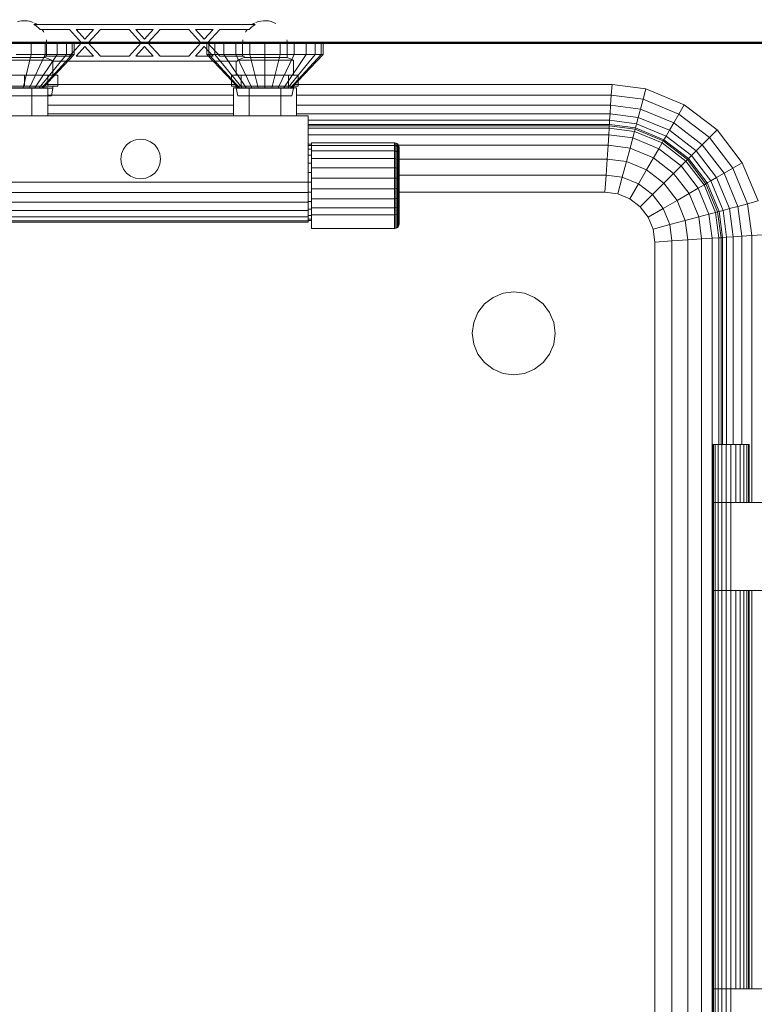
# Model space of a CAD drawing. Header units: millimetres. Extents: x 106 to 24511, y 2709 to 39091.
# Tile 82 of 87: x 23238 to 23681, y 36928 to 37522. Entities that reach past the tile are written whole.
import ezdxf

# ---------------------------------------------------------------- set-up
doc = ezdxf.new("R2010")
doc.units = ezdxf.units.MM
for name, color, linetype, lineweight in [('A-PART-____-MCUT', 2, 'Continuous', 50), ('A-PART-____-OTLN', 2, 'Continuous', 20), ('A-WALL-____-MCUT', 113, 'Continuous', 50), ('A-WALL-____-OTLN', 113, 'Continuous', 20), ('M-EQPM-____-OTLN', 50, 'Continuous', 20)]:
    doc.layers.add(name, color=color, linetype=linetype, lineweight=lineweight)

# ---------------------------------------------------------------- blocks, each defined once
blk = doc.blocks.new('Прямая форма - Masonry Block - Structural-612305-В_Этаж 03_Вентиляция')
at = {"layer": 'A-WALL-____-MCUT', "color": 9}
blk.add_line((3475, -400), (4080, -400), dxfattribs=at)
blk = doc.blocks.new('Прямая форма - SW - 004-612307-В_Этаж 03_Вентиляция')
blk.add_blockref('Прямая форма - Masonry Block - Structural-612305-В_Этаж 03_Вентиляция', (0, 0))
blk = doc.blocks.new('Family - Masonry Block - Structural-612315-В_Этаж 03_Вентиляция')
at = {"layer": 'A-PART-____-MCUT', "color": 9}
blk.add_line((3475, -400), (4080, -400), dxfattribs=at)
blk = doc.blocks.new('Прямая форма - V line-612403-В_Этаж 03_Вентиляция')
at = {"layer": 'M-EQPM-____-OTLN', "color": 253}
for p, q in [((-15.94, 450), (-15.94, 443)), ((-7.5, 450), (-7.5, 443)), ((-0.25, 450), (-0.25, 443)), ((5.31, 450), (5.31, 443)), ((8.81, 450), (8.81, 443)), ((10, 443), (10, 450)), ((90, 450), (90, 443)), ((91.19, 443), (91.19, 450)), ((94.69, 443), (94.69, 450)), ((100.25, 443), (100.25, 450)), ((107.5, 443), (107.5, 450)), ((115.94, 443), (115.94, 450)), ((125, 443), (125, 450)), ((134.06, 443), (134.06, 450)), ((142.5, 443), (142.5, 450)), ((149.75, 443), (149.75, 450)), ((155.31, 443), (155.31, 450)), ((158.81, 443), (158.81, 450)), ((160, 443), (160, 450)), ((-15.94, 443), (-25, 443)), ((-15.94, 443), (-20.86, 423)), ((-7.5, 443), (-17, 423)), ((-7.5, 443), (-15.94, 443)), ((-0.25, 443), (-13.69, 423)), ((5.31, 443), (-11.14, 423)), ((8.81, 443), (-9.55, 423)), ((-9, 423), (10, 443)), ((-0.25, 443), (-7.5, 443)), ((5.31, 443), (-0.25, 443)), ((8.81, 443), (5.31, 443)), ((10, 443), (8.81, 443)), ((91.19, 443), (90, 443)), ((90, 443), (109, 423)), ((109.55, 423), (91.19, 443)), ((94.69, 443), (91.19, 443)), ((111.14, 423), (94.69, 443)), ((100.25, 443), (94.69, 443)), ((113.69, 423), (100.25, 443)), ((107.5, 443), (100.25, 443)), ((115.94, 443), (107.5, 443)), ((107.5, 443), (117, 423)), ((125, 443), (115.94, 443)), ((115.94, 443), (120.86, 423)), ((134.06, 443), (125, 443)), ((125, 443), (125, 423)), ((134.06, 443), (129.14, 423)), ((142.5, 443), (133, 423)), ((142.5, 443), (134.06, 443)), ((149.75, 443), (136.31, 423)), ((155.31, 443), (138.86, 423)), ((158.81, 443), (140.45, 423)), ((160, 443), (141, 423)), ((149.75, 443), (142.5, 443)), ((155.31, 443), (149.75, 443)), ((158.81, 443), (155.31, 443)), ((160, 443), (158.81, 443)), ((-34.5, 423), (-15.5, 423)), ((-6, 423), (-15.5, 423)), ((-15.5, 423), (-15.5, 406)), ((-7.1, 425), (107.1, 425)), ((-6, 406), (-6, 423)), ((106, 423), (106, 406)), ((115.5, 423), (106, 423)), ((115.5, 406), (115.5, 423)), ((134.5, 423), (115.5, 423)), ((134.5, 406), (134.5, 423)), ((134.5, 423), (144, 423)), ((142.9, 425), (334.26, 425)), ((144, 423), (144, 406)), ((333.84, 418.53), (334.26, 425)), ((334.26, 425), (354.73, 422.3)), ((353.04, 416), (354.73, 422.3)), ((354.73, 422.3), (377.78, 412.76)), ((-6, 418.53), (105.72, 418.53)), ((144, 418.53), (333.84, 418.53)), ((333.44, 412.5), (333.84, 418.53)), ((333.84, 418.53), (353.04, 416)), ((351.47, 410.13), (353.04, 416)), ((353.04, 416), (374.52, 407.11)), ((-6, 412.5), (105.72, 412.5)), ((144, 412.5), (333.44, 412.5)), ((333.1, 407.32), (333.44, 412.5)), ((333.44, 412.5), (351.47, 410.13)), ((350.12, 405.08), (351.47, 410.13)), ((351.47, 410.13), (371.48, 401.84)), ((374.52, 407.11), (377.78, 412.76)), ((377.78, 412.76), (397.57, 397.57)), ((151, 406), (-51, 406)), ((-6, 407.32), (105.72, 407.32)), ((144, 407.32), (333.1, 407.32)), ((151, 366), (151, 406)), ((332.84, 403.35), (333.1, 407.32)), ((333.1, 407.32), (350.12, 405.08)), ((350.12, 405.08), (349.08, 401.21)), ((350.12, 405.08), (368.87, 397.32)), ((371.48, 401.84), (374.52, 407.11)), ((374.52, 407.11), (392.96, 392.96)), ((151, 403.35), (332.84, 403.35)), ((332.68, 400.85), (151, 400.85)), ((332.62, 400), (151, 400)), ((151, 398.64), (332.53, 398.64)), ((332.53, 398.64), (332.27, 394.64)), ((332.62, 400), (332.53, 398.64)), ((332.53, 398.64), (347.85, 396.62)), ((332.68, 400.85), (332.62, 400)), ((348.21, 397.95), (332.62, 400)), ((332.84, 403.35), (332.68, 400.85)), ((348.43, 398.78), (332.68, 400.85)), ((349.08, 401.21), (332.84, 403.35)), ((348.21, 397.95), (347.85, 396.62)), ((348.43, 398.78), (348.21, 397.95)), ((365.17, 390.92), (348.21, 397.95)), ((349.08, 401.21), (348.43, 398.78)), ((365.6, 391.66), (348.43, 398.78)), ((366.86, 393.85), (349.08, 401.21)), ((368.87, 397.32), (371.48, 401.84)), ((371.48, 401.84), (388.66, 388.66)), ((392.96, 392.96), (397.57, 397.57)), ((397.57, 397.57), (412.76, 377.78)), ((46.89, 391.59), (50, 392)), ((50, 392), (53.11, 391.59)), ((151, 394.64), (332.27, 394.64)), ((332.27, 394.64), (331.85, 388.28)), ((332.27, 394.64), (346.81, 392.73)), ((346.81, 392.73), (345.15, 386.53)), ((347.85, 396.62), (346.81, 392.73)), ((346.81, 392.73), (362.47, 386.24)), ((347.85, 396.62), (364.49, 389.73)), ((365.6, 391.66), (365.17, 390.92)), ((366.86, 393.85), (365.6, 391.66)), ((380.35, 380.35), (365.6, 391.66)), ((368.87, 397.32), (366.86, 393.85)), ((382.13, 382.13), (366.86, 393.85)), ((384.96, 384.96), (368.87, 397.32)), ((388.66, 388.66), (392.96, 392.96)), ((392.96, 392.96), (407.11, 374.52)), ((38.41, 383.11), (39.61, 386)), ((39.61, 386), (41.51, 388.49)), ((41.51, 388.49), (44, 390.39)), ((44, 390.39), (46.89, 391.59)), ((53.11, 391.59), (56, 390.39)), ((56, 390.39), (58.49, 388.49)), ((58.49, 388.49), (60.39, 386)), ((60.39, 386), (61.59, 383.11)), ((153, 389), (151, 389)), ((153, 388.22), (151, 388.22)), ((153, 385.92), (151, 385.92)), ((153, 388.11), (153, 389.79)), ((203, 389.79), (153, 389.79)), ((153, 384.87), (153, 388.11)), ((203, 388.11), (153, 388.11)), ((203, 388.11), (203, 389.79)), ((203.39, 389.76), (203, 389.79)), ((203.39, 389.76), (203, 389.79)), ((331.85, 388.28), (203, 388.28)), ((203, 384.87), (203, 388.11)), ((203.39, 388.09), (203, 388.11)), ((203.39, 388.09), (203, 388.11)), ((203.39, 388.09), (203.39, 389.76)), ((203.39, 389.76), (203.39, 388.09)), ((204.15, 389.56), (203.39, 389.76)), ((204.15, 389.56), (203.39, 389.76)), ((203.39, 384.85), (203.39, 388.09)), ((204.15, 387.9), (203.39, 388.09)), ((204.15, 387.9), (204.15, 389.56)), ((204.15, 389.56), (204.15, 387.9)), ((204.83, 389.17), (204.15, 389.56)), ((204.83, 389.17), (204.15, 389.56)), ((204.15, 384.69), (204.15, 387.9)), ((204.83, 387.53), (204.15, 387.9)), ((204.83, 387.53), (204.83, 389.17)), ((204.83, 389.17), (204.83, 387.53)), ((205.38, 388.61), (204.83, 389.17)), ((205.38, 388.61), (204.83, 389.17)), ((204.83, 384.38), (204.83, 387.53)), ((205.38, 387.02), (204.83, 387.53)), ((205.38, 387.02), (205.38, 388.61)), ((205.38, 388.61), (205.38, 387.02)), ((205.77, 387.94), (205.38, 388.61)), ((205.77, 387.94), (205.38, 388.61)), ((205.38, 383.94), (205.38, 387.02)), ((205.77, 386.39), (205.38, 387.02)), ((205.77, 386.39), (205.38, 387.02)), ((205.77, 386.39), (205.77, 387.94)), ((205.77, 387.94), (205.77, 386.39)), ((205.97, 387.18), (205.77, 387.94)), ((205.97, 387.18), (205.77, 387.94)), ((205.77, 383.4), (205.77, 386.39)), ((205.77, 386.39), (205.77, 383.4)), ((205.97, 385.68), (205.77, 386.39)), ((205.97, 385.68), (205.77, 386.39)), ((205.97, 385.68), (205.97, 387.18)), ((205.97, 387.18), (205.97, 385.68)), ((206, 386.79), (205.97, 387.18)), ((206, 386.79), (205.97, 387.18)), ((206, 385.32), (206, 386.79)), ((206, 386.79), (206, 385.32)), ((331.85, 388.28), (331.31, 380)), ((331.85, 388.28), (345.15, 386.53)), ((345.15, 386.53), (342.99, 378.46)), ((345.15, 386.53), (359.26, 380.69)), ((362.47, 386.24), (359.26, 380.69)), ((364.49, 389.73), (362.47, 386.24)), ((362.47, 386.24), (375.92, 375.92)), ((365.17, 390.92), (364.49, 389.73)), ((364.49, 389.73), (378.77, 378.77)), ((379.74, 379.74), (365.17, 390.92)), ((388.66, 388.66), (384.96, 384.96)), ((388.66, 388.66), (401.84, 371.48)), ((38, 380), (38.41, 383.11)), ((38.41, 376.89), (38, 380)), ((61.59, 383.11), (62, 380)), ((62, 380), (61.59, 376.89)), ((153, 382.26), (151, 382.26)), ((153, 380.3), (153, 384.87)), ((203, 384.87), (153, 384.87)), ((153, 374.72), (153, 380.3)), ((203, 380.3), (153, 380.3)), ((203, 380.3), (203, 384.87)), ((203.39, 384.85), (203, 384.87)), ((203, 374.72), (203, 380.3)), ((203.39, 380.29), (203, 380.3)), ((203.39, 380.29), (203.39, 384.85)), ((204.15, 384.69), (203.39, 384.85)), ((203.39, 374.71), (203.39, 380.29)), ((204.15, 380.17), (203.39, 380.29)), ((204.15, 380.17), (204.15, 384.69)), ((204.83, 384.38), (204.15, 384.69)), ((204.15, 374.64), (204.15, 380.17)), ((204.83, 379.93), (204.15, 380.17)), ((204.83, 379.93), (204.83, 384.38)), ((205.38, 383.94), (204.83, 384.38)), ((204.83, 374.5), (204.83, 379.93)), ((205.38, 379.6), (204.83, 379.93)), ((205.38, 379.6), (205.38, 383.94)), ((205.77, 383.4), (205.38, 383.94)), ((205.77, 379.19), (205.77, 383.4)), ((205.97, 382.8), (205.77, 383.4)), ((205.97, 382.8), (205.77, 383.4)), ((331.31, 380), (205.77, 380)), ((205.97, 382.8), (205.97, 385.68)), ((205.97, 385.68), (205.97, 382.8)), ((206, 385.32), (205.97, 385.68)), ((206, 385.32), (205.97, 385.68)), ((205.97, 378.73), (205.97, 382.8)), ((205.97, 382.8), (205.97, 378.73)), ((206, 382.49), (205.97, 382.8)), ((206, 382.49), (205.97, 382.8)), ((206, 382.49), (206, 385.32)), ((206, 385.32), (206, 382.49)), ((206, 378.5), (206, 382.49)), ((206, 382.49), (206, 378.5)), ((331.31, 380), (330.68, 370.35)), ((342.99, 378.46), (331.31, 380)), ((359.26, 380.69), (355.09, 373.45)), ((359.26, 380.69), (371.39, 371.39)), ((380.35, 380.35), (379.74, 379.74)), ((382.13, 382.13), (380.35, 380.35)), ((391.66, 365.6), (380.35, 380.35)), ((384.96, 384.96), (382.13, 382.13)), ((393.85, 366.86), (382.13, 382.13)), ((397.32, 368.87), (384.96, 384.96)), ((39.61, 374), (38.41, 376.89)), ((41.51, 371.51), (39.61, 374)), ((60.39, 374), (58.49, 371.51)), ((61.59, 376.89), (60.39, 374)), ((153, 377.5), (151, 377.5)), ((153, 368.53), (153, 374.72)), ((203, 374.72), (153, 374.72)), ((203, 368.53), (203, 374.72)), ((203.39, 374.71), (203, 374.72)), ((203.39, 368.53), (203.39, 374.71)), ((204.15, 374.64), (203.39, 374.71)), ((204.15, 368.51), (204.15, 374.64)), ((204.83, 374.5), (204.15, 374.64)), ((204.83, 368.46), (204.83, 374.5)), ((205.38, 374.29), (204.83, 374.5)), ((205.38, 374.29), (205.38, 379.6)), ((205.77, 379.19), (205.38, 379.6)), ((205.38, 368.41), (205.38, 374.29)), ((205.77, 374.04), (205.38, 374.29)), ((205.77, 374.04), (205.77, 379.19)), ((205.97, 378.73), (205.77, 379.19)), ((205.97, 378.73), (205.77, 379.19)), ((205.77, 368.33), (205.77, 374.04)), ((205.97, 373.77), (205.77, 374.04)), ((205.97, 373.77), (205.77, 374.04)), ((205.97, 373.77), (205.97, 378.73)), ((205.97, 378.73), (205.97, 373.77)), ((206, 378.5), (205.97, 378.73)), ((206, 378.5), (205.97, 378.73)), ((206, 373.62), (206, 378.5)), ((206, 378.5), (206, 373.62)), ((342.99, 378.46), (340.47, 369.06)), ((355.09, 373.45), (342.99, 378.46)), ((375.92, 375.92), (371.39, 371.39)), ((378.77, 378.77), (375.92, 375.92)), ((375.92, 375.92), (386.24, 362.47)), ((379.74, 379.74), (378.77, 378.77)), ((378.77, 378.77), (389.73, 364.49)), ((390.92, 365.17), (379.74, 379.74)), ((401.84, 371.48), (407.11, 374.52)), ((407.11, 374.52), (412.76, 377.78)), ((407.11, 374.52), (416, 353.04)), ((412.76, 377.78), (422.3, 354.73)), ((44, 369.61), (41.51, 371.51)), ((46.89, 368.41), (44, 369.61)), ((50, 368), (46.89, 368.41)), ((53.11, 368.41), (50, 368)), ((56, 369.61), (53.11, 368.41)), ((58.49, 371.51), (56, 369.61)), ((153, 371.95), (151, 371.95)), ((153, 362.16), (153, 368.53)), ((203, 368.53), (153, 368.53)), ((203, 362.16), (203, 368.53)), ((203.39, 368.53), (203, 368.53)), ((203.39, 362.16), (203.39, 368.53)), ((204.15, 368.51), (203.39, 368.53)), ((204.15, 362.2), (204.15, 368.51)), ((204.83, 368.46), (204.15, 368.51)), ((204.83, 362.26), (204.83, 368.46)), ((205.38, 368.41), (204.83, 368.46)), ((205.38, 362.35), (205.38, 368.41)), ((205.77, 368.33), (205.38, 368.41)), ((330.68, 370.35), (205.77, 370.35)), ((205.77, 362.46), (205.77, 368.33)), ((205.97, 368.25), (205.77, 368.33)), ((205.97, 368.25), (205.77, 368.33)), ((205.97, 368.25), (205.97, 373.77)), ((205.97, 373.77), (205.97, 368.25)), ((206, 373.62), (205.97, 373.77)), ((206, 373.62), (205.97, 373.77)), ((205.97, 362.58), (205.97, 368.25)), ((205.97, 368.25), (205.97, 362.58)), ((206, 368.21), (205.97, 368.25)), ((206, 368.21), (205.97, 368.25)), ((206, 368.21), (206, 373.62)), ((206, 373.62), (206, 368.21)), ((206, 362.64), (206, 368.21)), ((206, 368.21), (206, 362.64)), ((330.68, 370.35), (330, 360)), ((340.47, 369.06), (330.68, 370.35)), ((340.47, 369.06), (337.76, 358.98)), ((350.22, 365.02), (340.47, 369.06)), ((355.09, 373.45), (350.22, 365.02)), ((355.09, 373.45), (365.48, 365.48)), ((371.39, 371.39), (365.48, 365.48)), ((371.39, 371.39), (380.69, 359.26)), ((397.32, 368.87), (393.85, 366.86)), ((401.84, 371.48), (397.32, 368.87)), ((405.08, 350.12), (397.32, 368.87)), ((410.13, 351.47), (401.84, 371.48)), ((-51, 366), (151, 366)), ((153, 366), (151, 366)), ((151, 359.79), (151, 366)), ((153, 356.06), (153, 362.16)), ((153, 362.16), (203, 362.16)), ((203, 356.06), (203, 362.16)), ((203, 362.16), (203.39, 362.16)), ((203.39, 362.16), (204.15, 362.2)), ((203.39, 356.07), (203.39, 362.16)), ((204.15, 362.2), (204.83, 362.26)), ((204.15, 356.15), (204.15, 362.2)), ((204.83, 362.26), (205.38, 362.35)), ((204.83, 356.32), (204.83, 362.26)), ((205.38, 362.35), (205.77, 362.46)), ((205.38, 356.55), (205.38, 362.35)), ((205.77, 362.46), (205.97, 362.58)), ((205.97, 362.58), (205.77, 362.46)), ((205.77, 356.83), (205.77, 362.46)), ((205.97, 362.58), (206, 362.64)), ((206, 362.64), (205.97, 362.58)), ((205.97, 362.58), (205.97, 357.15)), ((205.97, 357.15), (205.97, 362.58)), ((206, 362.64), (206, 357.31)), ((206, 357.31), (206, 362.64)), ((350.22, 365.02), (345, 355.98)), ((358.6, 358.6), (350.22, 365.02)), ((365.48, 365.48), (358.6, 358.6)), ((365.48, 365.48), (373.45, 355.09)), ((386.24, 362.47), (380.69, 359.26)), ((389.73, 364.49), (386.24, 362.47)), ((386.24, 362.47), (392.73, 346.81)), ((390.92, 365.17), (389.73, 364.49)), ((389.73, 364.49), (396.62, 347.85)), ((391.66, 365.6), (390.92, 365.17)), ((397.95, 348.21), (390.92, 365.17)), ((393.85, 366.86), (391.66, 365.6)), ((398.78, 348.43), (391.66, 365.6)), ((401.21, 349.08), (393.85, 366.86)), ((-51, 359.79), (151, 359.79)), ((153, 360.05), (151, 360.05)), ((151, 359.79), (151, 354)), ((153, 350.66), (153, 356.06)), ((203, 356.06), (153, 356.06)), ((203.39, 356.07), (203, 356.06)), ((203, 350.66), (203, 356.06)), ((204.15, 356.15), (203.39, 356.07)), ((203.39, 350.67), (203.39, 356.07)), ((204.83, 356.32), (204.15, 356.15)), ((204.15, 350.8), (204.15, 356.15)), ((205.38, 356.55), (204.83, 356.32)), ((204.83, 351.06), (204.83, 356.32)), ((205.77, 356.83), (205.38, 356.55)), ((205.38, 351.41), (205.38, 356.55)), ((330, 360), (205.77, 360)), ((330, 360), (205.77, 360)), ((205.97, 357.15), (205.77, 356.83)), ((205.97, 357.15), (205.77, 356.83)), ((205.77, 351.85), (205.77, 356.83)), ((206, 357.31), (205.97, 357.15)), ((206, 357.31), (205.97, 357.15)), ((205.97, 357.15), (205.97, 352.34)), ((205.97, 352.34), (205.97, 357.15)), ((206, 357.31), (206, 352.59)), ((206, 352.59), (206, 357.31)), ((337.76, 358.98), (330, 360)), ((337.76, 358.98), (330, 360)), ((345, 355.98), (337.76, 358.98)), ((345, 355.98), (337.76, 358.98)), ((358.6, 358.6), (351.21, 351.21)), ((365.02, 350.22), (358.6, 358.6)), ((380.69, 359.26), (373.45, 355.09)), ((380.69, 359.26), (386.53, 345.15)), ((151, 354), (-51, 354)), ((153, 354.5), (151, 354.5)), ((151, 354), (151, 349.03)), ((153, 346.34), (153, 350.66)), ((203, 350.66), (153, 350.66)), ((203.39, 350.67), (203, 350.66)), ((203, 346.34), (203, 350.66)), ((204.15, 350.8), (203.39, 350.67)), ((203.39, 346.36), (203.39, 350.67)), ((204.83, 351.06), (204.15, 350.8)), ((204.15, 346.52), (204.15, 350.8)), ((205.38, 351.41), (204.83, 351.06)), ((204.83, 346.82), (204.83, 351.06)), ((205.77, 351.85), (205.38, 351.41)), ((205.38, 347.26), (205.38, 351.41)), ((205.97, 352.34), (205.77, 351.85)), ((205.97, 352.34), (205.77, 351.85)), ((205.77, 347.79), (205.77, 351.85)), ((206, 352.59), (205.97, 352.34)), ((206, 352.59), (205.97, 352.34)), ((205.97, 352.34), (205.97, 348.38)), ((205.97, 348.38), (205.97, 352.34)), ((206, 352.59), (206, 348.68)), ((206, 348.68), (206, 352.59)), ((351.21, 351.21), (345, 355.98)), ((351.21, 351.21), (345, 355.98)), ((355.98, 345), (351.21, 351.21)), ((355.98, 345), (351.21, 351.21)), ((365.02, 350.22), (355.98, 345)), ((373.45, 355.09), (365.02, 350.22)), ((365.02, 350.22), (369.06, 340.47)), ((373.45, 355.09), (378.46, 342.99)), ((405.08, 350.12), (401.21, 349.08)), ((410.13, 351.47), (405.08, 350.12)), ((407.32, 333.1), (405.08, 350.12)), ((416, 353.04), (410.13, 351.47)), ((412.5, 333.44), (410.13, 351.47)), ((416, 353.04), (422.3, 354.73)), ((416, 353.04), (418.53, 333.84)), ((151, 349.03), (-51, 349.03)), ((151, 345.22), (-51, 345.22)), ((153, 349.74), (151, 349.74)), ((151, 349.03), (151, 345.22)), ((153, 346.08), (151, 346.08)), ((151, 345.22), (151, 342.82)), ((153, 338.08), (153, 346.34)), ((203, 346.34), (153, 346.34)), ((203.39, 346.36), (203, 346.34)), ((203, 338.08), (203, 346.34)), ((204.15, 346.52), (203.39, 346.36)), ((203.39, 338.11), (203.39, 346.36)), ((204.83, 346.82), (204.15, 346.52)), ((204.15, 338.31), (204.15, 346.52)), ((205.38, 347.26), (204.83, 346.82)), ((204.83, 338.7), (204.83, 346.82)), ((205.77, 347.79), (205.38, 347.26)), ((205.38, 339.25), (205.38, 347.26)), ((205.97, 348.38), (205.77, 347.79)), ((205.77, 339.93), (205.77, 347.79)), ((206, 348.68), (205.97, 348.38)), ((206, 348.68), (205.97, 348.38)), ((205.97, 340.69), (205.97, 348.38)), ((358.98, 337.76), (355.98, 345)), ((358.98, 337.76), (355.98, 345)), ((386.53, 345.15), (378.46, 342.99)), ((392.73, 346.81), (386.53, 345.15)), ((386.53, 345.15), (388.28, 331.85)), ((396.62, 347.85), (392.73, 346.81)), ((392.73, 346.81), (394.64, 332.27)), ((397.95, 348.21), (396.62, 347.85)), ((396.62, 347.85), (398.64, 332.53)), ((398.78, 348.43), (397.95, 348.21)), ((400, 332.62), (397.95, 348.21)), ((401.21, 349.08), (398.78, 348.43)), ((400.85, 332.68), (398.78, 348.43)), ((403.35, 332.84), (401.21, 349.08)), ((151, 342.82), (-51, 342.82)), ((151, 342), (-51, 342)), ((153, 343.78), (151, 343.78)), ((153, 343), (151, 343)), ((151, 342.82), (151, 342)), ((204.15, 338.31), (203.39, 338.11)), ((204.83, 338.7), (204.15, 338.31)), ((205.38, 339.25), (204.83, 338.7)), ((205.77, 339.93), (205.38, 339.25)), ((205.97, 340.69), (205.77, 339.93)), ((369.06, 340.47), (358.98, 337.76)), ((378.46, 342.99), (369.06, 340.47)), ((369.06, 340.47), (370.35, 330.68)), ((378.46, 342.99), (380, 331.31)), ((203, 338.08), (153, 338.08)), ((203.39, 338.11), (203, 338.08)), ((360, 330), (358.98, 337.76)), ((360, 330), (358.98, 337.76)), ((398.64, 332.53), (394.64, 332.27)), ((400, 332.62), (398.64, 332.53)), ((398.64, 332.53), (398.64, 208)), ((400.85, 332.68), (400, 332.62)), ((400, 208), (400, 332.62)), ((403.35, 332.84), (400.85, 332.68)), ((400.85, 208), (400.85, 332.68)), ((407.32, 333.1), (403.35, 332.84)), ((403.35, 208), (403.35, 332.84)), ((412.5, 333.44), (407.32, 333.1)), ((407.32, 208), (407.32, 333.1)), ((418.53, 333.84), (412.5, 333.44)), ((412.5, 208), (412.5, 333.44)), ((418.53, 333.84), (425, 334.26)), ((418.53, 173), (418.53, 333.84)), ((370.35, 330.68), (360, 330)), ((360, 330), (360, -330)), ((360, 0), (360, 330)), ((380, 331.31), (370.35, 330.68)), ((370.35, 330.68), (370.35, -330.68)), ((388.28, 331.85), (380, 331.31)), ((380, 331.31), (380, -331.31)), ((394.64, 332.27), (388.28, 331.85)), ((388.28, 331.85), (388.28, -331.85)), ((394.64, 332.27), (394.64, -332.27)), ((262.5, 296.65), (268.53, 299.15)), ((268.53, 299.15), (275, 300)), ((275, 300), (281.47, 299.15)), ((281.47, 299.15), (287.5, 296.65)), ((253.35, 287.5), (257.32, 292.68)), ((257.32, 292.68), (262.5, 296.65)), ((287.5, 296.65), (292.68, 292.68)), ((292.68, 292.68), (296.65, 287.5)), ((250.85, 281.47), (253.35, 287.5)), ((296.65, 287.5), (299.15, 281.47)), ((250, 275), (250.85, 281.47)), ((299.15, 281.47), (300, 275)), ((250.85, 268.53), (250, 275)), ((300, 275), (299.15, 268.53)), ((253.35, 262.5), (250.85, 268.53)), ((299.15, 268.53), (296.65, 262.5)), ((257.32, 257.32), (253.35, 262.5)), ((296.65, 262.5), (292.68, 257.32)), ((262.5, 253.35), (257.32, 257.32)), ((292.68, 257.32), (287.5, 253.35)), ((268.53, 250.85), (262.5, 253.35)), ((275, 250), (268.53, 250.85)), ((281.47, 250.85), (275, 250)), ((287.5, 253.35), (281.47, 250.85)), ((395, 208), (395.37, 208)), ((395, 208), (395, 173)), ((395.37, 208), (396.47, 208)), ((395.37, 208), (395.37, 173)), ((396.47, 208), (398.22, 208)), ((396.47, 208), (396.47, 173)), ((398.22, 208), (400.5, 208)), ((398.22, 208), (398.22, 173)), ((400.5, 208), (403.15, 208)), ((400.5, 208), (400.5, 173)), ((403.15, 208), (406, 208)), ((403.15, 208), (403.15, 173)), ((406, 208), (408.85, 208)), ((406, 208), (406, 173)), ((408.85, 208), (411.5, 208)), ((408.85, 208), (408.85, 173)), ((411.5, 208), (413.78, 208)), ((411.5, 208), (411.5, 173)), ((413.78, 208), (415.53, 208)), ((413.78, 208), (413.78, 173)), ((415.53, 208), (416.63, 208)), ((415.53, 208), (415.53, 173)), ((416.63, 208), (417, 208)), ((416.63, 208), (416.63, 173)), ((417, 208), (417, 173)), ((395, 173), (395.37, 173)), ((395, 173), (395, 120)), ((395.37, 173), (395, 173)), ((395.37, 173), (396.47, 173)), ((395.37, 173), (395.37, 120)), ((396.47, 173), (395.37, 173)), ((396.47, 173), (398.22, 173)), ((396.47, 173), (396.47, 120)), ((398.22, 173), (396.47, 173)), ((398.22, 173), (400.5, 173)), ((398.22, 173), (398.22, 120)), ((400.5, 173), (398.22, 173)), ((400.5, 173), (403.15, 173)), ((400.5, 173), (400.5, 120)), ((403.15, 173), (400.5, 173)), ((403.15, 173), (406, 173)), ((403.15, 173), (403.15, 120)), ((406, 173), (403.15, 173)), ((406, 173), (450, 173)), ((406, 173), (406, 120)), ((395.37, 120), (395, 120)), ((395, 120), (395.37, 120)), ((395, 120), (395, -120)), ((396.47, 120), (395.37, 120)), ((395.37, 120), (396.47, 120)), ((395.37, 120), (395.37, -120)), ((398.22, 120), (396.47, 120)), ((396.47, 120), (398.22, 120)), ((396.47, 120), (396.47, -120)), ((400.5, 120), (398.22, 120)), ((398.22, 120), (400.5, 120)), ((398.22, 120), (398.22, -120)), ((403.15, 120), (400.5, 120)), ((400.5, 120), (403.15, 120)), ((400.5, 120), (400.5, -120)), ((406, 120), (403.15, 120)), ((403.15, 120), (406, 120)), ((403.15, 120), (403.15, -120)), ((450, 120), (406, 120)), ((406, 120), (406, -120)), ((408.85, 120), (408.85, -120)), ((411.5, 120), (411.5, -120)), ((413.78, 120), (413.78, -120)), ((415.53, 120), (415.53, -120)), ((416.63, 120), (416.63, -120)), ((417, 120), (417, -120)), ((418.53, -120), (418.53, 120)), ((360, -330), (360, 0)), ((395, -120), (395.37, -120)), ((395, -120), (395, -173)), ((395.37, -120), (395, -120)), ((395.37, -120), (396.47, -120)), ((395.37, -120), (395.37, -173)), ((396.47, -120), (395.37, -120)), ((396.47, -120), (398.22, -120)), ((396.47, -120), (396.47, -173)), ((398.22, -120), (396.47, -120)), ((398.22, -120), (400.5, -120)), ((398.22, -120), (398.22, -173)), ((400.5, -120), (398.22, -120)), ((400.5, -120), (403.15, -120)), ((400.5, -120), (400.5, -173)), ((403.15, -120), (400.5, -120)), ((403.15, -120), (406, -120)), ((403.15, -120), (403.15, -173)), ((406, -120), (403.15, -120)), ((406, -120), (450, -120)), ((406, -120), (406, -173))]:
    blk.add_line(p, q, dxfattribs=at)
blk = doc.blocks.new('Прямая форма - FU - 054-612404-В_Этаж 03_Вентиляция')
blk.add_blockref('Прямая форма - V line-612403-В_Этаж 03_Вентиляция', (0, 0))
blk = doc.blocks.new('V line_ifc_RVT-1-В_Этаж 03_Вентиляция')
at = {"layer": 'A-PART-____-OTLN', "color": 253, "lineweight": 20}
blk.add_blockref('Family - Masonry Block - Structural-612315-В_Этаж 03_Вентиляция', (36223.24, 37907.63), dxfattribs=at)
at = {"layer": 'A-WALL-____-OTLN', "color": 253, "lineweight": 20}
blk.add_blockref('Прямая форма - SW - 004-612307-В_Этаж 03_Вентиляция', (36223.24, 37907.63), dxfattribs=at)
at = {"layer": 'M-EQPM-____-OTLN', "color": 253, "lineweight": 20}
blk.add_blockref('Прямая форма - FU - 054-612404-В_Этаж 03_Вентиляция', (39853.24, 37057.63), dxfattribs=at)
blk = doc.blocks.new('VTp_724_0 Водорозетка двойная - VTp_724_0-1631685-В_Этаж 03_Вентиляция')
at = {"layer": 'M-EQPM-____-OTLN'}
for p, q in [((-88.85, 32), (-89.75, 27.2)), ((-56.15, 32), (-88.85, 32)), ((-55.25, 27.2), (-56.15, 32)), ((56.15, 32), (55.25, 27.2)), ((88.85, 32), (56.15, 32)), ((89.75, 27.2), (88.85, 32)), ((-92.58, 26.1), (-86.7, 26.1)), ((-92.58, 19.4), (-92.58, 26.1)), ((-89.75, 27.2), (-89.75, 26.1)), ((-55.25, 27.2), (-89.75, 27.2)), ((-86.7, 26.1), (-72.5, 26.1)), ((-86.7, 19.4), (-86.7, 26.1)), ((-72.5, 26.1), (-58.3, 26.1)), ((-72.5, 19.4), (-72.5, 26.1)), ((-58.3, 26.1), (-52.42, 26.1)), ((-58.3, 26.1), (-58.3, 19.4)), ((-55.25, 26.1), (-55.25, 27.2)), ((-52.42, 19.4), (-52.42, 26.1)), ((52.42, 26.1), (58.3, 26.1)), ((52.42, 19.4), (52.42, 26.1)), ((55.25, 27.2), (55.25, 26.1)), ((89.75, 27.2), (55.25, 27.2)), ((58.3, 26.1), (72.5, 26.1)), ((58.3, 19.4), (58.3, 26.1)), ((72.5, 26.1), (86.7, 26.1)), ((72.5, 19.4), (72.5, 26.1)), ((86.7, 26.1), (92.58, 26.1)), ((86.7, 26.1), (86.7, 19.4)), ((89.75, 26.1), (89.75, 27.2)), ((92.58, 19.4), (92.58, 26.1)), ((-86.7, 19.4), (-92.58, 19.4)), ((-89.75, 19.4), (-89.75, 10.4)), ((-72.5, 19.4), (-86.7, 19.4)), ((-58.3, 19.4), (-72.5, 19.4)), ((-52.42, 19.4), (-58.3, 19.4)), ((-55.25, 11), (-55.25, 19.4)), ((58.3, 19.4), (52.42, 19.4)), ((55.25, 19.4), (55.25, 11)), ((72.5, 19.4), (58.3, 19.4)), ((86.7, 19.4), (72.5, 19.4)), ((92.58, 19.4), (86.7, 19.4)), ((89.75, 10.4), (89.75, 19.4)), ((-89.75, 10.4), (-85.9, 8.8)), ((-55.99, 10.4), (-89.75, 10.4)), ((-85.9, 8.8), (-85.9, 0)), ((-60.07, 8.8), (-85.9, 8.8)), ((-60.07, 8.8), (-60.07, 8)), ((-60.07, 8), (-45.3, 8)), ((-59.1, 0), (-59.1, 8)), ((55.99, 11), (-55.99, 11)), ((-55.99, 11), (-55.99, 10.4)), ((-45.3, 8), (-38.02, 0)), ((-36, 2.23), (-41.25, 8)), ((-41.25, 8), (-30.75, 8)), ((-30.75, 8), (-36, 2.23)), ((-33.98, 0), (-26.7, 8)), ((-26.7, 8), (-9.3, 8)), ((-9.3, 8), (-2.02, 0)), ((0, 2.23), (-5.25, 8)), ((-5.25, 8), (5.25, 8)), ((5.25, 8), (0, 2.23)), ((2.02, 0), (9.3, 8)), ((9.3, 8), (26.7, 8)), ((26.7, 8), (33.98, 0)), ((30.75, 8), (41.25, 8)), ((36, 2.23), (30.75, 8)), ((41.25, 8), (36, 2.23)), ((38.02, 0), (45.3, 8)), ((45.3, 8), (60.07, 8)), ((55.99, 10.4), (55.99, 11)), ((89.75, 10.4), (55.99, 10.4)), ((59.1, 8), (59.1, 0)), ((85.9, 8.8), (60.07, 8.8)), ((60.07, 8), (60.07, 8.8)), ((85.9, 8.8), (89.75, 10.4)), ((85.9, 0), (85.9, 8.8)), ((-38.02, 0), (-45.3, -8)), ((-41.25, -8), (-36, -2.23)), ((-36, -2.23), (-30.75, -8)), ((-26.7, -8), (-33.98, 0)), ((-2.02, 0), (-9.3, -8)), ((-5.25, -8), (0, -2.23)), ((0, -2.23), (5.25, -8)), ((9.3, -8), (2.02, 0)), ((33.98, 0), (26.7, -8)), ((30.75, -8), (36, -2.23)), ((36, -2.23), (41.25, -8)), ((45.3, -8), (38.02, 0)), ((-66.71, -11), (66.71, -11)), ((-45.3, -8), (-62.98, -8)), ((-30.75, -8), (-41.25, -8)), ((-9.3, -8), (-26.7, -8)), ((5.25, -8), (-5.25, -8)), ((26.7, -8), (9.3, -8)), ((41.25, -8), (30.75, -8)), ((62.98, -8), (45.3, -8))]:
    blk.add_line(p, q, dxfattribs=at)
for centre, radius, start, end in [((-212.07, 402.15), 421.7, 291.12855, 291.72365), ((212.07, 402.15), 421.7, 248.27635, 248.87145), ((-72.5, 0), 13.4, 180, 188.2152), ((-72.5, 0), 13.4, 351.83205, 360), ((-72.5, 0), 13.4, 352.56086, 0), ((72.5, 0), 13.4, 180, 187.43914), ((72.5, 0), 13.4, 180, 188.16795), ((72.5, 0), 13.4, 351.7848, 0), ((-72.5, 0), 13.4, 240, 293.64886), ((-72.5, 0), 13.4, 296.89364, 306.30653), ((-72.5, 0), 13.4, 322.97356, 327.32581), ((-72.5, 0), 13.4, 323.08175, 328.77769), ((-72.5, 0), 13.4, 323.34359, 330.79093), ((72.5, 0), 13.4, 209.20907, 216.65641), ((72.5, 0), 13.4, 211.22231, 216.91825), ((72.5, 0), 13.4, 212.67419, 217.02644), ((72.5, 0), 13.4, 233.69347, 243.10636), ((72.5, 0), 13.4, 246.35114, 288.10903)]:
    blk.add_arc(centre, radius, start, end, dxfattribs=at)
for points in [[(-62.98, -8), (-63.51, -8.62), (-64.66, -9.75), (-65.99, -10.62), (-66.71, -11)], [(66.71, -11), (65.99, -10.62), (64.66, -9.75), (63.51, -8.62), (62.98, -8)]]:
    blk.add_open_spline(points, degree=3, dxfattribs=at)

msp = doc.modelspace()

# ---------------------------------------------------------------- block references
at = {"lineweight": 9}
msp.add_blockref('V line_ifc_RVT-1-В_Этаж 03_Вентиляция', (-16592.68, 0), dxfattribs=at)
at = {"layer": 'M-EQPM-____-OTLN', "rotation": 180.0000468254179}
msp.add_blockref('VTp_724_0 Водорозетка двойная - VTp_724_0-1631685-В_Этаж 03_Вентиляция', (23312.97, 37507.64), dxfattribs=at)

doc.saveas('drawing.dxf')
